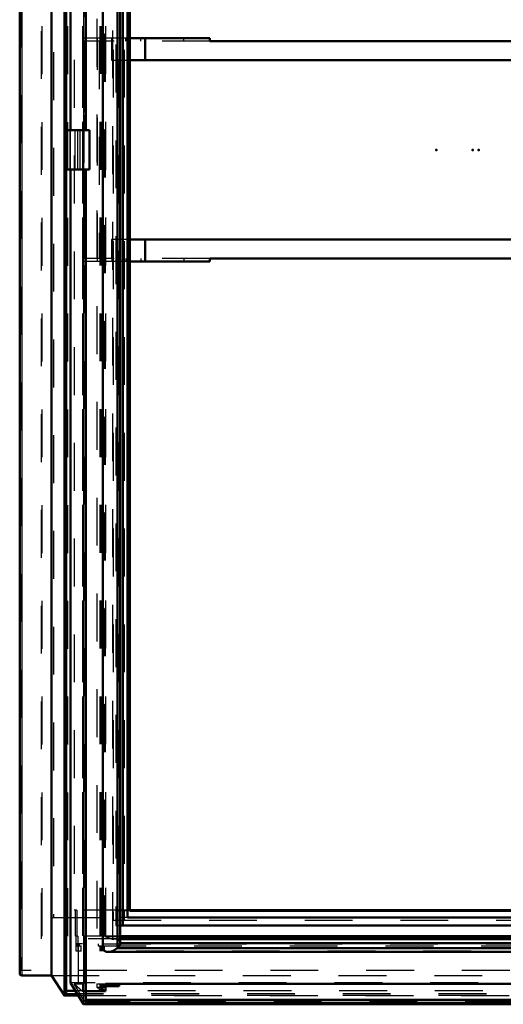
# Model space of a CAD drawing. Header units: millimetres. Extents: x 0 to 428, y 0 to 298.
# Tile 13 of 45: x 89 to 99, y 165 to 186. Entities that reach past the tile are written whole.
import ezdxf

# ---------------------------------------------------------------- set-up
doc = ezdxf.new("R2010")
doc.units = ezdxf.units.MM
doc.linetypes.add('Dashed', pattern=[2, 1, -1])
for name, color, linetype, lineweight in [('am_0', 7, 'Continuous', 50), ('am_12', 3, 'Continuous', 25), ('am_3', 6, 'Dashed', 25), ('am_6', 2, 'Continuous', 35), ('am_9', 7, 'Continuous', 50)]:
    doc.layers.add(name, color=color, linetype=linetype, lineweight=lineweight)

# ---------------------------------------------------------------- blocks, each defined once
blk = doc.blocks.new('48_FGS3001501802511U_0_in_FDFneo150180C2225N1N4N_300Op0__1203')
at = {"layer": 'am_0'}
for p, q in [((93.185, 185.506), (91.51, 185.506)), ((91.831, 185.046), (91.831, 185.506)), ((93.185, 185.446), (93.185, 185.506)), ((105.712, 185.506), (103.809, 185.506)), ((103.809, 185.446), (103.809, 185.506)), ((104.358, 185.506), (104.358, 185.446)), ((105.712, 185.046), (105.712, 185.506)), ((93.185, 185.446), (104.358, 185.446)), ((91.51, 185.046), (105.712, 185.046)), ((105.264, 185.046), (105.264, 184.536)), ((105.576, 185.046), (105.576, 184.536)), ((105.61, 184.536), (105.61, 185.046)), ((105.264, 184.436), (105.264, 183.951)), ((105.576, 184.436), (105.576, 183.951)), ((105.61, 183.951), (105.61, 184.436)), ((105.264, 183.836), (105.264, 182.516)), ((105.576, 183.836), (105.576, 182.516)), ((105.61, 182.516), (105.61, 183.836)), ((105.264, 182.401), (105.264, 181.916)), ((105.576, 182.401), (105.576, 181.916)), ((105.61, 181.916), (105.61, 182.401)), ((105.264, 181.816), (105.264, 181.306)), ((105.576, 181.816), (105.576, 181.306)), ((105.61, 181.306), (105.61, 181.816)), ((105.712, 181.306), (91.51, 181.306)), ((91.831, 181.306), (91.831, 180.846)), ((105.712, 180.846), (105.712, 181.306)), ((93.185, 180.846), (91.51, 180.846)), ((93.185, 180.906), (93.185, 180.846)), ((93.185, 180.906), (104.358, 180.906)), ((103.809, 180.846), (103.809, 180.906)), ((105.712, 180.846), (103.809, 180.846)), ((104.358, 180.906), (104.358, 180.846))]:
    blk.add_line(p, q, dxfattribs=at)
at = {"layer": 'am_3'}
for p, q in [((91.51, 185.506), (90.524, 185.506)), ((90.524, 185.506), (90.524, 180.846)), ((90.835, 180.846), (90.835, 185.506)), ((91.133, 185.446), (91.133, 185.506)), ((91.43, 185.446), (91.43, 185.506)), ((91.495, 185.446), (91.495, 185.506)), ((91.741, 185.446), (91.741, 185.506)), ((92.636, 185.446), (92.636, 185.506)), ((104.393, 185.506), (104.393, 185.446)), ((104.704, 185.446), (104.704, 185.506)), ((105.299, 180.846), (105.299, 185.506)), ((105.312, 185.446), (105.312, 185.506)), ((105.376, 185.446), (105.376, 185.506)), ((105.61, 185.046), (105.61, 185.506)), ((90.558, 180.906), (90.558, 185.446)), ((93.185, 185.446), (90.558, 185.446)), ((90.869, 185.446), (90.869, 180.906)), ((91.127, 185.446), (91.127, 185.046)), ((105.576, 185.446), (104.358, 185.446)), ((105.007, 185.446), (105.007, 185.046)), ((105.264, 185.446), (105.264, 185.046)), ((105.576, 185.446), (105.576, 185.046)), ((91.127, 185.046), (91.51, 185.046)), ((105.264, 184.536), (105.264, 184.436)), ((105.576, 184.536), (105.576, 184.436)), ((105.61, 184.436), (105.61, 184.536)), ((105.264, 183.951), (105.264, 183.836)), ((105.576, 183.951), (105.576, 183.836)), ((105.61, 183.836), (105.61, 183.951)), ((105.264, 182.516), (105.264, 182.401)), ((105.576, 182.516), (105.576, 182.401)), ((105.61, 182.401), (105.61, 182.516)), ((105.264, 181.916), (105.264, 181.816)), ((105.576, 181.916), (105.576, 181.816)), ((105.61, 181.816), (105.61, 181.916)), ((91.51, 181.306), (91.127, 181.306)), ((91.127, 181.306), (91.127, 180.906)), ((105.007, 181.306), (105.007, 180.906)), ((105.264, 181.306), (105.264, 180.906)), ((105.576, 181.306), (105.576, 180.906)), ((105.61, 180.846), (105.61, 181.306)), ((91.51, 180.846), (90.524, 180.846)), ((93.185, 180.906), (90.558, 180.906)), ((91.133, 180.906), (91.133, 180.846)), ((91.43, 180.906), (91.43, 180.846)), ((91.495, 180.906), (91.495, 180.846)), ((91.741, 180.906), (91.741, 180.846)), ((92.636, 180.906), (92.636, 180.846)), ((104.358, 180.906), (105.576, 180.906)), ((104.393, 180.846), (104.393, 180.906)), ((104.704, 180.846), (104.704, 180.906)), ((105.312, 180.846), (105.312, 180.906)), ((105.376, 180.846), (105.376, 180.906))]:
    blk.add_line(p, q, dxfattribs=at)
at = {"layer": 'am_6'}
for tag, p, flags in [('NB', (110.712, 185.506), 8), ('NN', (110.712, 185.006), 8), ('NT', (110.712, 184.506), 8), ('NBSYN', (110.712, 184.006), 8), ('LINA', (110.712, 183.506), 8), ('CATALOG', (110.712, 183.006), 8), ('IDNR', (110.712, 182.506), 8), ('PN', (110.712, 182.006), 8), ('LODLEVEL', (110.712, 181.506), 8), ('L', (110.712, 181.006), 8), ('W', (110.712, 180.506), 8), ('DP', (110.712, 180.006), 8), ('OP', (110.712, 179.506), 8), ('PPATH', (110.712, 179.006), 8), ('ExcludeFromBOM', (110.712, 178.006), 8), ('PSOL_0', (110.712, 177.506), 9), ('PSOL_1', (110.712, 177.006), 9), ('PSOL_2', (110.712, 176.506), 9)]:
    blk.add_attdef(tag, p, '', height=0.5, dxfattribs=dict(at, flags=flags))
blk = doc.blocks.new('49_Flat_Glass_Skylight_300150180_6_0_in_FDFneo150180C2225N1N4N_300Op0__1203')
at = {"layer": 'am_0'}
for p, q in [((90.95, 199.854), (90.95, 166.498)), ((91.252, 199.846), (91.252, 166.506)), ((91.311, 166.601), (91.311, 199.751)), ((106.402, 166.743), (91.311, 166.743)), ((106.676, 166.69), (91.311, 166.69)), ((106.875, 166.608), (91.311, 166.608)), ((91.053, 166.424), (106.829, 166.424)), ((91.252, 166.506), (91.249, 166.504)), ((91.31, 166.504), (91.249, 166.504)), ((91.311, 166.506), (91.31, 166.504)), ((106.875, 166.506), (91.311, 166.506))]:
    blk.add_line(p, q, dxfattribs=at)
for points in [[(91.252, 166.506), (91.258, 166.511), (91.265, 166.517), (91.271, 166.522), (91.276, 166.529), (91.282, 166.535), (91.287, 166.542), (91.292, 166.548), (91.296, 166.555), (91.3, 166.562), (91.303, 166.568), (91.306, 166.575), (91.308, 166.581), (91.309, 166.588), (91.311, 166.594), (91.311, 166.599), (91.311, 166.605), (91.311, 166.608)], [(91.053, 166.424), (91.036, 166.425), (91.02, 166.428), (91.005, 166.432), (90.992, 166.439), (90.98, 166.447), (90.97, 166.457), (90.962, 166.469), (90.955, 166.482), (90.951, 166.497), (90.95, 166.498)], [(91.249, 166.504), (91.228, 166.489), (91.206, 166.475), (91.184, 166.462), (91.163, 166.451), (91.141, 166.442), (91.12, 166.435), (91.1, 166.43), (91.08, 166.426), (91.061, 166.424), (91.053, 166.424)]]:
    blk.add_lwpolyline(points, dxfattribs=at)
at = {"layer": 'am_3'}
for p, q in [((90.906, 199.761), (90.906, 166.591)), ((91.004, 199.761), (91.004, 166.591)), ((91.311, 199.744), (91.311, 166.608)), ((90.993, 199.608), (90.993, 166.743)), ((91.147, 199.671), (91.147, 166.681)), ((90.948, 166.591), (106.588, 166.591)), ((91.147, 166.681), (90.993, 166.743)), ((91.311, 166.743), (90.993, 166.743)), ((106.628, 166.681), (91.147, 166.681)), ((91.311, 166.69), (91.206, 166.69)), ((91.311, 166.608), (91.311, 166.608)), ((106.641, 166.498), (90.95, 166.498))]:
    blk.add_line(p, q, dxfattribs=at)
for points in [[(91.206, 166.69), (91.188, 166.689), (91.168, 166.686), (91.148, 166.681), (91.147, 166.681)], [(91.311, 166.608), (91.307, 166.624), (91.301, 166.638), (91.294, 166.65), (91.285, 166.661), (91.274, 166.67), (91.262, 166.678), (91.248, 166.684), (91.232, 166.688), (91.216, 166.69), (91.206, 166.69)]]:
    blk.add_lwpolyline(points, dxfattribs=at)
at = {"layer": 'am_6'}
for tag, p, flags in [('NB', (111.934, 199.928), 8), ('NN', (111.934, 199.428), 8), ('NT', (111.934, 198.928), 8), ('NBSYN', (111.934, 198.428), 8), ('LINA', (111.934, 197.928), 8), ('CATALOG', (111.934, 197.428), 8), ('IDNR', (111.934, 196.928), 8), ('PN', (111.934, 196.428), 8), ('LODLEVEL', (111.934, 195.928), 8), ('L', (111.934, 195.428), 8), ('W', (111.934, 194.928), 8), ('PPATH', (111.934, 194.428), 8), ('ExcludeFromBOM', (111.934, 193.428), 8), ('PSOL_0', (111.934, 192.928), 9), ('PSOL_1', (111.934, 192.428), 9), ('PSOL_2', (111.934, 191.928), 9)]:
    blk.add_attdef(tag, p, '', height=0.5, dxfattribs=dict(at, flags=flags))
blk = doc.blocks.new('50_Flat_Glass_Skylight_300150180_12_0_in_FDFneo150180C2225N1N4N_300Op0__1203')
at = {"layer": 'am_0'}
for p, q in [((91.364, 199.374), (91.364, 166.978)), ((91.459, 199.21), (91.459, 167.142)), ((91.311, 166.978), (106.505, 166.978)), ((106.41, 167.142), (91.459, 167.142))]:
    blk.add_line(p, q, dxfattribs=at)
at = {"layer": 'am_3'}
for p, q in [((91.216, 199.374), (91.216, 166.978)), ((91.31, 199.21), (91.31, 167.142)), ((91.216, 166.978), (91.311, 166.978)), ((91.459, 167.142), (91.31, 167.142))]:
    blk.add_line(p, q, dxfattribs=at)
at = {"layer": 'am_6'}
for tag, p, flags in [('NB', (111.505, 199.374), 8), ('NN', (111.505, 198.874), 8), ('NT', (111.505, 198.374), 8), ('NBSYN', (111.505, 197.874), 8), ('LINA', (111.505, 197.374), 8), ('CATALOG', (111.505, 196.874), 8), ('IDNR', (111.505, 196.374), 8), ('PN', (111.505, 195.874), 8), ('LODLEVEL', (111.505, 195.374), 8), ('L', (111.505, 194.874), 8), ('W', (111.505, 194.374), 8), ('PPATH', (111.505, 193.874), 8), ('ExcludeFromBOM', (111.505, 192.874), 8), ('PSOL_0', (111.505, 192.374), 9), ('PSOL_1', (111.505, 191.874), 9), ('PSOL_2', (111.505, 191.374), 9)]:
    blk.add_attdef(tag, p, '', height=0.5, dxfattribs=dict(at, flags=flags))
blk = doc.blocks.new('51_Flat_Glass_Skylight_300150180_5_0_in_FDFneo150180C2225N1N4N_300Op0__1203')
at = {"layer": 'am_0'}
for p in [(91.51, 199.066), (106.296, 167.286)]:
    blk.add_line(p, (91.51, 167.286), dxfattribs=at)
at = {"layer": 'am_3'}
for p, q in [((91.165, 199.266), (91.165, 167.086)), ((91.395, 199.266), (91.395, 167.086)), ((91.28, 199.066), (91.28, 167.286)), ((91.51, 167.286), (91.28, 167.286)), ((91.165, 167.086), (106.411, 167.086))]:
    blk.add_line(p, q, dxfattribs=at)
at = {"layer": 'am_6'}
for tag, p, flags in [('NB', (111.411, 199.266), 8), ('NN', (111.411, 198.766), 8), ('NT', (111.411, 198.266), 8), ('NBSYN', (111.411, 197.766), 8), ('LINA', (111.411, 197.266), 8), ('CATALOG', (111.411, 196.766), 8), ('IDNR', (111.411, 196.266), 8), ('PN', (111.411, 195.766), 8), ('LODLEVEL', (111.411, 195.266), 8), ('L', (111.411, 194.766), 8), ('W', (111.411, 194.266), 8), ('PPATH', (111.411, 193.766), 8), ('ExcludeFromBOM', (111.411, 192.766), 8), ('PSOL_0', (111.411, 192.266), 9), ('PSOL_1', (111.411, 191.766), 9), ('PSOL_2', (111.411, 191.266), 9)]:
    blk.add_attdef(tag, p, '', height=0.5, dxfattribs=dict(at, flags=flags))
blk = doc.blocks.new('52_FGS3001501802O4U_0_in_FDFneo150180C2225N1N4N_300Op0__1203')
at = {"layer": 'am_3'}
for p, q in [((89.677, 166.756), (89.677, 199.596)), ((90.214, 166.756), (90.214, 199.596)), ((105.609, 166.756), (89.677, 166.756))]:
    blk.add_line(p, q, dxfattribs=at)
at = {"layer": 'am_6'}
for tag, p, flags in [('NB', (110.609, 199.596), 8), ('NN', (110.609, 199.096), 8), ('NT', (110.609, 198.596), 8), ('NBSYN', (110.609, 198.096), 8), ('LINA', (110.609, 197.596), 8), ('CATALOG', (110.609, 197.096), 8), ('IDNR', (110.609, 196.596), 8), ('PN', (110.609, 196.096), 8), ('LODLEVEL', (110.609, 195.596), 8), ('L', (110.609, 195.096), 8), ('W', (110.609, 194.596), 8), ('TG', (110.609, 194.096), 8), ('TG1', (110.609, 193.596), 8), ('OC', (110.609, 193.096), 8), ('PPATH', (110.609, 192.596), 8), ('ExcludeFromBOM', (110.609, 191.596), 8), ('PSOL_0', (110.609, 191.096), 9), ('PSOL_1', (110.609, 190.596), 9), ('PSOL_2', (110.609, 190.096), 9), ('PSOL_3', (110.609, 189.596), 9)]:
    blk.add_attdef(tag, p, '', height=0.5, dxfattribs=dict(at, flags=flags))
blk = doc.blocks.new('53_FGS30015018025O3U_0_in_FDFneo150180C2225N1N4N_300Op0__1203')
at = {"layer": 'am_0'}
for p, q in [((90.594, 183.586), (90.594, 200.982)), ((90.143, 200.837), (90.143, 165.515)), ((90.182, 165.549), (90.182, 200.803)), ((90.273, 183.586), (90.273, 200.571)), ((89.209, 200.373), (89.209, 165.979)), ((89.873, 200.416), (89.873, 165.936)), ((90.191, 183.586), (90.191, 182.766)), ((90.191, 183.586), (90.669, 183.586)), ((90.669, 183.586), (90.669, 182.766)), ((90.191, 182.766), (90.669, 182.766)), ((90.273, 165.78), (90.273, 182.766)), ((90.594, 165.37), (90.594, 182.766)), ((106.061, 167.296), (91.51, 167.296)), ((106.397, 166.752), (91.311, 166.752)), ((89.252, 165.936), (89.873, 165.936)), ((89.873, 165.936), (90.143, 165.515)), ((90.273, 165.78), (90.546, 165.335)), ((91.004, 165.756), (91.004, 165.605)), ((106.588, 165.756), (91.004, 165.756)), ((91.285, 165.756), (91.285, 165.708)), ((90.378, 165.609), (90.182, 165.609)), ((90.594, 165.605), (91.004, 165.605)), ((91.004, 165.708), (91.285, 165.708)), ((90.147, 165.514), (90.436, 165.514)), ((90.555, 165.331), (107.584, 165.331)), ((107.516, 165.422), (90.594, 165.422))]:
    blk.add_line(p, q, dxfattribs=at)
for points in [[(89.252, 165.936), (89.245, 165.936), (89.239, 165.937), (89.233, 165.939), (89.227, 165.942), (89.223, 165.945), (89.219, 165.949), (89.215, 165.954), (89.213, 165.959), (89.211, 165.965), (89.21, 165.972), (89.209, 165.979)], [(90.143, 165.515), (90.145, 165.514), (90.146, 165.514), (90.148, 165.514), (90.149, 165.514), (90.151, 165.515), (90.153, 165.515), (90.155, 165.516), (90.157, 165.517), (90.159, 165.518), (90.161, 165.519), (90.162, 165.52), (90.164, 165.521), (90.166, 165.523), (90.168, 165.524), (90.17, 165.526), (90.171, 165.528), (90.173, 165.529), (90.174, 165.531), (90.176, 165.533), (90.177, 165.535), (90.178, 165.537), (90.179, 165.539), (90.18, 165.541), (90.181, 165.543), (90.181, 165.545), (90.181, 165.546), (90.182, 165.548), (90.182, 165.55), (90.182, 165.55)], [(90.546, 165.335), (90.547, 165.334), (90.548, 165.333), (90.549, 165.332), (90.55, 165.332), (90.552, 165.331), (90.553, 165.331), (90.555, 165.331)], [(90.555, 165.331), (90.557, 165.331), (90.559, 165.331), (90.561, 165.332), (90.563, 165.332), (90.565, 165.333), (90.567, 165.334), (90.569, 165.335), (90.571, 165.337), (90.573, 165.338), (90.576, 165.34), (90.578, 165.342), (90.58, 165.343), (90.582, 165.345), (90.583, 165.347), (90.585, 165.349), (90.587, 165.352), (90.588, 165.354), (90.59, 165.356), (90.591, 165.358), (90.592, 165.36), (90.593, 165.362), (90.593, 165.364), (90.594, 165.366), (90.594, 165.368), (90.594, 165.37), (90.594, 165.371)]]:
    blk.add_lwpolyline(points, dxfattribs=at)
at = {"layer": 'am_12'}
for p, q in [((90.546, 201.017), (90.546, 183.586)), ((89.252, 200.416), (89.252, 165.936)), ((90.361, 183.586), (90.361, 182.766)), ((90.417, 183.586), (90.417, 182.766)), ((90.546, 182.766), (90.546, 165.335)), ((90.414, 165.55), (90.182, 165.55)), ((107.577, 165.371), (90.594, 165.371))]:
    blk.add_line(p, q, dxfattribs=at)
at = {"layer": 'am_3'}
for p, q in [((90.565, 200.953), (90.565, 183.586)), ((90.591, 200.93), (90.591, 183.586)), ((90.594, 200.981), (90.594, 183.586)), ((90.175, 200.743), (90.175, 165.609)), ((90.182, 200.801), (90.182, 165.55)), ((89.227, 200.316), (89.227, 166.036)), ((90.82, 199.911), (90.82, 166.441)), ((90.525, 199.761), (90.525, 166.591)), ((90.885, 199.761), (90.885, 166.591)), ((90.915, 199.761), (90.915, 166.591)), ((90.938, 199.761), (90.938, 166.591)), ((90.948, 199.761), (90.948, 166.591)), ((91.004, 199.761), (91.004, 166.591)), ((89.661, 199.656), (89.661, 166.696)), ((90.179, 199.656), (90.179, 166.696)), ((90.973, 199.6), (90.973, 166.752)), ((90.998, 199.6), (90.998, 166.752)), ((89.858, 199.216), (89.858, 167.136)), ((89.913, 199.216), (89.913, 167.136)), ((90.346, 199.056), (90.346, 167.296)), ((90.524, 199.056), (90.524, 167.296)), ((91.285, 199.056), (91.285, 167.296)), ((90.26, 183.586), (90.26, 182.766)), ((90.273, 182.766), (90.273, 183.586)), ((90.468, 183.586), (90.468, 182.766)), ((90.547, 182.766), (90.547, 183.586)), ((90.565, 182.766), (90.565, 165.399)), ((90.591, 182.766), (90.591, 165.422)), ((90.594, 182.766), (90.594, 165.371)), ((90.402, 167.296), (90.346, 167.296)), ((90.375, 166.752), (90.375, 167.296)), ((90.402, 167.296), (90.402, 166.752)), ((91.51, 167.296), (90.524, 167.296)), ((104.872, 167.136), (89.858, 167.136)), ((105.643, 166.696), (89.661, 166.696)), ((90.427, 166.752), (90.375, 166.752)), ((90.387, 166.441), (90.387, 166.752)), ((90.404, 166.591), (90.404, 166.551)), ((90.525, 166.591), (90.404, 166.591)), ((90.427, 166.752), (90.427, 166.441)), ((90.438, 165.756), (90.438, 166.591)), ((90.459, 166.551), (90.459, 166.591)), ((90.852, 166.591), (90.852, 166.551)), ((106.641, 166.591), (90.852, 166.591)), ((91.311, 166.752), (90.973, 166.752)), ((90.492, 166.441), (90.387, 166.441)), ((90.404, 166.551), (90.492, 166.551)), ((90.421, 166.551), (90.421, 166.441)), ((90.492, 166.441), (90.492, 166.551)), ((106.641, 166.441), (90.82, 166.441)), ((90.852, 166.551), (106.641, 166.551)), ((90.885, 166.551), (90.885, 166.441)), ((90.915, 166.551), (90.915, 166.441)), ((90.938, 166.551), (90.938, 166.441)), ((90.948, 166.441), (90.948, 166.551)), ((90.971, 166.551), (90.971, 166.441)), ((105.448, 166.036), (89.227, 166.036)), ((89.873, 165.936), (106.209, 165.936)), ((106.787, 165.78), (90.273, 165.78)), ((90.346, 165.756), (90.525, 165.756)), ((90.565, 165.399), (90.346, 165.756)), ((90.346, 165.756), (90.525, 165.605)), ((90.525, 165.756), (90.525, 165.605)), ((90.82, 165.756), (90.82, 165.688)), ((90.82, 165.756), (91.004, 165.756)), ((90.885, 165.756), (90.885, 165.632)), ((90.915, 165.756), (90.915, 165.66)), ((90.938, 165.756), (90.938, 165.66)), ((90.948, 165.756), (90.948, 165.632)), ((90.973, 165.756), (90.973, 165.708)), ((90.998, 165.756), (90.998, 165.688)), ((91.285, 165.708), (91.229, 165.756)), ((90.182, 165.55), (90.175, 165.609)), ((90.182, 165.609), (90.175, 165.609)), ((90.182, 165.55), (90.182, 165.55)), ((106.885, 165.609), (90.378, 165.609)), ((106.959, 165.55), (90.414, 165.55)), ((90.525, 165.605), (90.594, 165.605)), ((90.82, 165.688), (90.998, 165.688)), ((90.885, 165.632), (90.82, 165.688)), ((90.948, 165.632), (90.885, 165.632)), ((90.915, 165.66), (90.948, 165.632)), ((90.938, 165.66), (90.915, 165.66)), ((91.004, 165.605), (90.938, 165.66)), ((90.973, 165.708), (91.004, 165.708)), ((90.998, 165.688), (90.973, 165.708)), ((106.962, 165.515), (90.143, 165.515)), ((90.436, 165.514), (106.966, 165.514)), ((107.57, 165.335), (90.546, 165.335)), ((90.591, 165.422), (90.565, 165.399)), ((107.516, 165.399), (90.565, 165.399)), ((90.594, 165.371), (90.591, 165.422)), ((90.594, 165.422), (90.591, 165.422)), ((90.594, 165.371), (90.594, 165.371))]:
    blk.add_line(p, q, dxfattribs=at)
blk.add_lwpolyline([(89.209, 165.979), (89.21, 165.986), (89.211, 165.994), (89.213, 166.002), (89.215, 166.01), (89.219, 166.019), (89.223, 166.027), (89.227, 166.036)], dxfattribs=at)
at = {"layer": 'am_6'}
for tag, p, flags in [('NB', (112.758, 201.021), 8), ('NN', (112.758, 200.521), 8), ('NT', (112.758, 200.021), 8), ('NBSYN', (112.758, 199.521), 8), ('LINA', (112.758, 199.021), 8), ('CATALOG', (112.758, 198.521), 8), ('IDNR', (112.758, 198.021), 8), ('PN', (112.758, 197.521), 8), ('LODLEVEL', (112.758, 197.021), 8), ('L', (112.758, 196.521), 8), ('W', (112.758, 196.021), 8), ('DP', (112.758, 195.521), 8), ('OP', (112.758, 195.021), 8), ('OC', (112.758, 194.521), 8), ('ExcludeFromBOM', (112.758, 193.521), 8), ('PSOL_0', (112.758, 193.021), 9), ('PSOL_1', (112.758, 192.521), 9), ('PSOL_2', (112.758, 192.021), 9)]:
    blk.add_attdef(tag, p, '', height=0.5, dxfattribs=dict(at, flags=flags))

msp = doc.modelspace()

# ---------------------------------------------------------------- linework, layer by layer
at = {"layer": 'am_9'}
for p in [(90.98, 183.176), (90.98, 183.176), (97.911, 183.176), (97.911, 183.176), (98.673, 183.176), (98.673, 183.176), (98.673, 183.176), (98.796, 183.176), (98.796, 183.176)]:
    msp.add_point(p, dxfattribs=at)

# ---------------------------------------------------------------- block references
for name in ['53_FGS30015018025O3U_0_in_FDFneo150180C2225N1N4N_300Op0__1203', '49_Flat_Glass_Skylight_300150180_6_0_in_FDFneo150180C2225N1N4N_300Op0__1203', '52_FGS3001501802O4U_0_in_FDFneo150180C2225N1N4N_300Op0__1203', '51_Flat_Glass_Skylight_300150180_5_0_in_FDFneo150180C2225N1N4N_300Op0__1203', '50_Flat_Glass_Skylight_300150180_12_0_in_FDFneo150180C2225N1N4N_300Op0__1203', '48_FGS3001501802511U_0_in_FDFneo150180C2225N1N4N_300Op0__1203']:
    msp.add_blockref(name, (0, 0))

doc.saveas('drawing.dxf')
